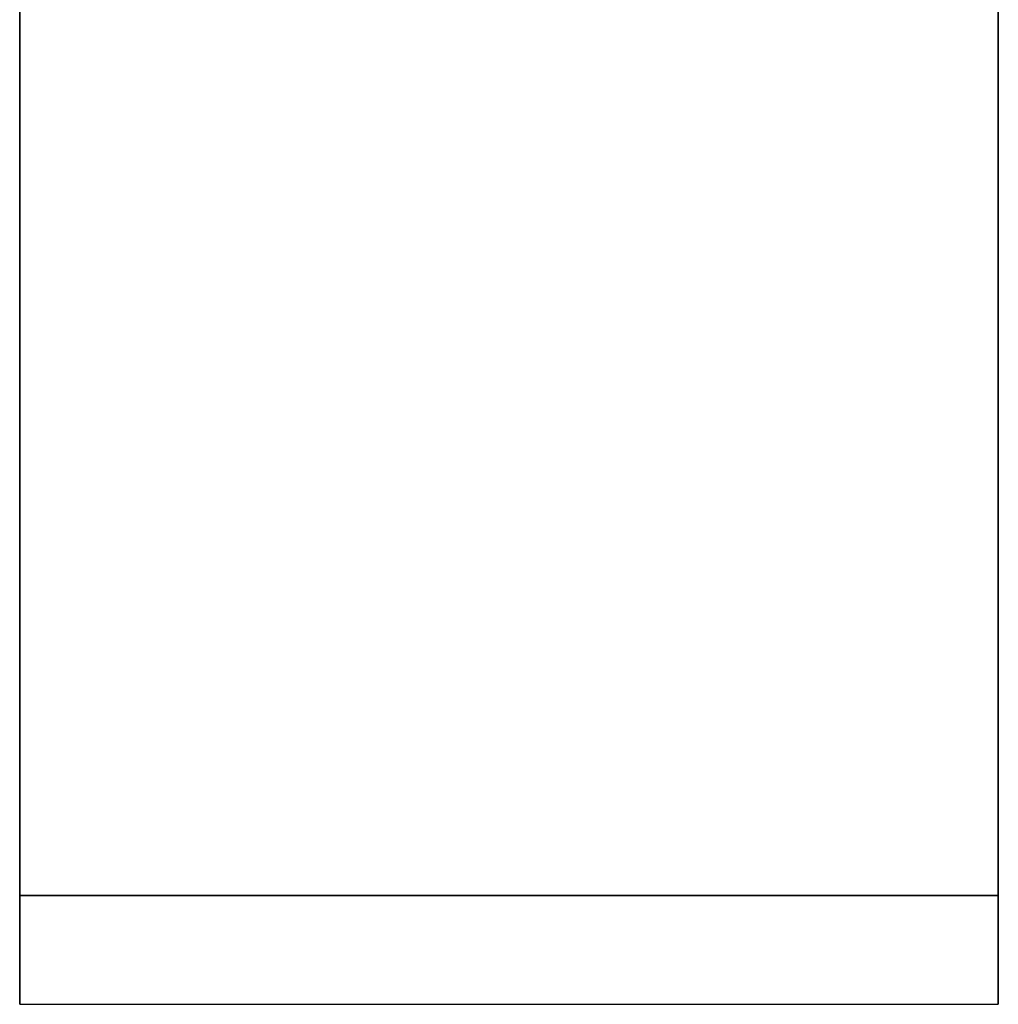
# Model space of a CAD drawing. Header units: millimetres. Extents: x 3953.473 to 3953.518, y 1849.685 to 1849.838.
# Tile 1 of 10: x 3953.473 to 3953.518, y 1849.685 to 1849.73. Entities that reach past the tile are written whole.
import ezdxf

# ---------------------------------------------------------------- set-up
doc = ezdxf.new("R2010")
doc.units = ezdxf.units.MM
doc.layers.add('SANINDUSA', color=3, linetype='Continuous')

msp = doc.modelspace()

# ---------------------------------------------------------------- linework, layer by layer
at = {"layer": 'SANINDUSA'}
for p, q in [((3953.473192, 1849.690064), (3953.473192, 1849.805064)), ((3953.518192, 1849.805064), (3953.518192, 1849.690064)), ((3953.518192, 1849.690064), (3953.473192, 1849.690064)), ((3953.473192, 1849.690064), (3953.495692, 1849.690064)), ((3953.473192, 1849.685064), (3953.473192, 1849.690064)), ((3953.495692, 1849.690064), (3953.518192, 1849.690064)), ((3953.518192, 1849.690064), (3953.518192, 1849.685064)), ((3953.473192, 1849.685064), (3953.518192, 1849.685064))]:
    msp.add_line(p, q, dxfattribs=at)
for points in [[(3953.473192, 1849.805064), (3953.473192, 1849.690064)], [(3953.518192, 1849.690064), (3953.518192, 1849.805064)], [(3953.473192, 1849.690064), (3953.473192, 1849.685064)], [(3953.518192, 1849.685064), (3953.518192, 1849.690064)]]:
    msp.add_open_spline(points, degree=1, dxfattribs=at)

doc.saveas('drawing.dxf')
